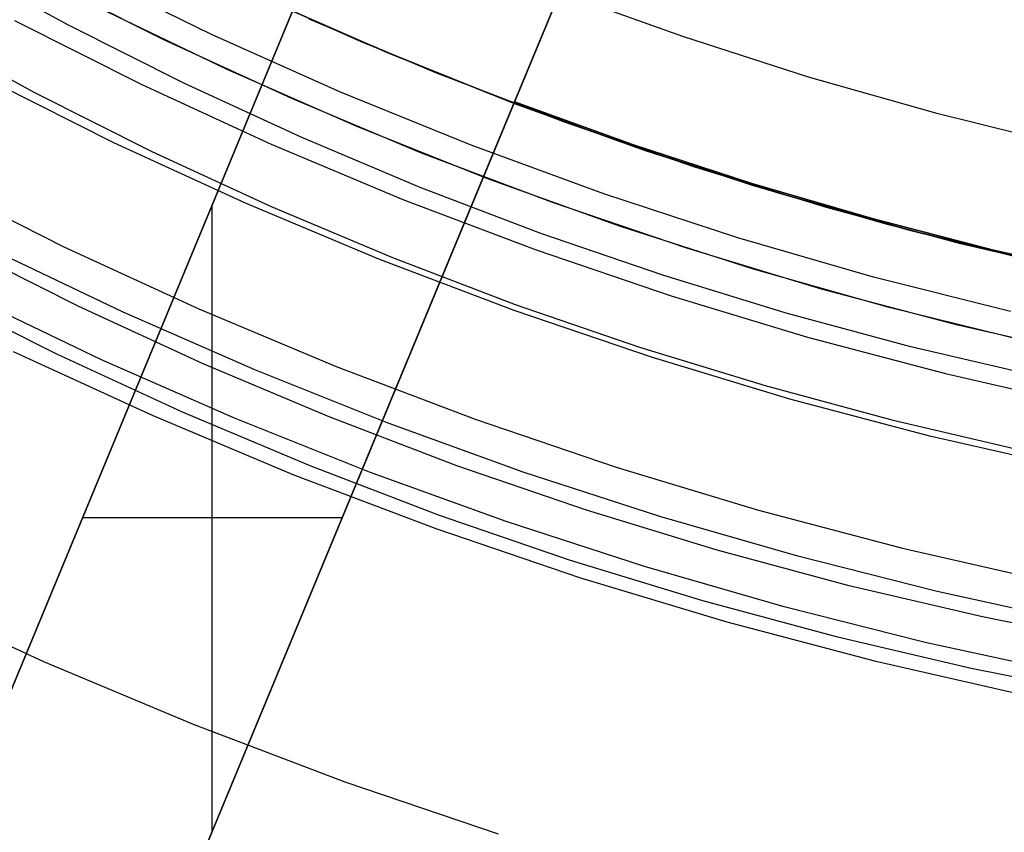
# Model space of a CAD drawing. Header units: millimetres. Extents: x 8926 to 10090, y -5004 to -3986.
# Tile 81 of 256: x 9494.84 to 9501, y -4381.44 to -4376.36. Entities that reach past the tile are written whole.
import ezdxf

# ---------------------------------------------------------------- set-up
doc = ezdxf.new("R2010")
doc.units = ezdxf.units.MM
for name, color, linetype in [('1', 7, 'Continuous'), ('COLOR EXT', 7, 'Continuous'), ('luz', 7, 'Continuous'), ('PLASTICO NEGRO', 7, 'Continuous')]:
    doc.layers.add(name, color=color, linetype=linetype)
doc.layers.add('BLANCO METALICO', color=7, linetype='Continuous', true_color=0xededed)

msp = doc.modelspace()

# ---------------------------------------------------------------- linework, layer by layer
at = {"layer": '1', "color": 250, "true_color": 0x111111}
for p, q in [((9495.1485, -4376.3906, 98.1904), (9494.4406, -4376.004, 98.1904)), ((9494.2136, -4376.417, 46.0441), (9494.9346, -4376.8107, 46.0441)), ((9495.8692, -4376.753, 98.1904), (9495.1485, -4376.3906, 98.1904)), ((9496.6016, -4377.091, 98.1904), (9495.8692, -4376.753, 98.1904)), ((9494.9346, -4376.8107, 46.0441), (9495.6684, -4377.1798, 46.0441)), ((9497.345, -4377.404, 98.1904), (9496.6016, -4377.091, 98.1904)), ((9495.6684, -4377.1798, 46.0441), (9496.4143, -4377.5239, 46.0441)), ((9498.0986, -4377.6918, 98.1904), (9497.345, -4377.404, 98.1904)), ((9496.4143, -4377.5239, 46.0441), (9497.1714, -4377.8427, 46.0441)), ((9498.8614, -4377.954, 98.1904), (9498.0986, -4377.6918, 98.1904)), ((9495.2121, -4378.1498, 45.7922), (9494.4482, -4377.7655, 45.7922)), ((9495.4894, -4378.1854, 45.7922), (9494.6796, -4377.7977, 45.7922)), ((9497.1714, -4377.8427, 46.0441), (9497.9388, -4378.1358, 46.0441)), ((9499.6327, -4378.1903, 98.1904), (9498.8614, -4377.954, 98.1904)), ((9494.2997, -4378.0571, 98.6312), (9495.0728, -4378.446, 98.6312)), ((9495.3534, -4378.482, 98.6312), (9494.5339, -4378.0897, 98.6312)), ((9495.9886, -4378.508, 45.7922), (9495.2121, -4378.1498, 45.7922)), ((9497.9388, -4378.1358, 46.0441), (9498.7156, -4378.4028, 46.0441)), ((9496.3116, -4378.546, 45.7922), (9495.4894, -4378.1854, 45.7922)), ((9500.4115, -4378.4004, 98.1904), (9499.6327, -4378.1903, 98.1904)), ((9498.7156, -4378.4028, 46.0441), (9499.501, -4378.6434, 46.0441)), ((9501.1969, -4378.5841, 98.1904), (9500.4115, -4378.4004, 98.1904)), ((9495.0728, -4378.446, 98.6312), (9495.8586, -4378.8085, 98.6312)), ((9496.1855, -4378.847, 98.6312), (9495.3534, -4378.482, 98.6312)), ((9496.7767, -4378.8399, 45.7922), (9495.9886, -4378.508, 45.7922)), ((9497.1453, -4378.8793, 45.7922), (9496.3116, -4378.546, 45.7922)), ((9499.501, -4378.6434, 46.0441), (9500.2941, -4378.8574, 46.0441)), ((9495.8586, -4378.8085, 98.6312), (9496.6561, -4379.1444, 98.6312)), ((9497.0292, -4379.1843, 98.6312), (9496.1855, -4378.847, 98.6312)), ((9497.5755, -4379.1449, 45.7922), (9496.7767, -4378.8399, 45.7922)), ((9497.9895, -4379.1848, 45.7922), (9497.1453, -4378.8793, 45.7922)), ((9500.2941, -4378.8574, 46.0441), (9501.094, -4379.0445, 46.0441)), ((9496.6561, -4379.1444, 98.6312), (9497.4646, -4379.4531, 98.6312)), ((9498.3842, -4379.4229, 45.7922), (9497.5755, -4379.1449, 45.7922)), ((9497.8835, -4379.4935, 98.6312), (9497.0292, -4379.1843, 98.6312)), ((9498.8434, -4379.4623, 45.7922), (9497.9895, -4379.1848, 45.7922)), ((9497.4646, -4379.4531, 98.6312), (9498.283, -4379.7344, 98.6312)), ((9499.2018, -4379.6733, 45.7922), (9498.3842, -4379.4229, 45.7922)), ((9499.706, -4379.7113, 45.7922), (9498.8434, -4379.4623, 45.7922)), ((9498.7477, -4379.7742, 98.6312), (9497.8835, -4379.4935, 98.6312)), ((9500.0273, -4379.8961, 45.7922), (9499.2018, -4379.6733, 45.7922)), ((9498.283, -4379.7344, 98.6312), (9499.1104, -4379.9878, 98.6312)), ((9500.5763, -4379.9317, 45.7922), (9499.706, -4379.7113, 45.7922)), ((9499.6206, -4380.0263, 98.6312), (9498.7477, -4379.7742, 98.6312)), ((9500.86, -4380.0908, 45.7922), (9500.0273, -4379.8961, 45.7922)), ((9501.4534, -4380.1232, 45.7922), (9500.5763, -4379.9317, 45.7922)), ((9499.1104, -4379.9878, 98.6312), (9499.9459, -4380.2133, 98.6312)), ((9500.5014, -4380.2493, 98.6312), (9499.6206, -4380.0263, 98.6312)), ((9501.6987, -4380.2574, 45.7922), (9500.86, -4380.0908, 45.7922)), ((9499.9459, -4380.2133, 98.6312), (9500.7885, -4380.4104, 98.6312)), ((9501.3891, -4380.4431, 98.6312), (9500.5014, -4380.2493, 98.6312)), ((9500.7885, -4380.4104, 98.6312), (9501.6373, -4380.5789, 98.6312))]:
    msp.add_line(p, q, dxfattribs=at)
at = {"layer": 'BLANCO METALICO'}
for p, q in [((9496.041, -4376.4472, 247.3632), (9495.2485, -4376.0584, 247.3632)), ((9496.176, -4376.1331, 251.5104), (9496.9702, -4376.4894, 251.5104)), ((9496.3483, -4376.2134, 219.9163), (9497.1384, -4376.5608, 219.9163)), ((9497.1384, -4376.5608, 219.6163), (9496.3483, -4376.2134, 219.6163)), ((9496.1392, -4376.6676, 219.1163), (9495.3461, -4376.2856, 219.1163)), ((9496.6489, -4376.3494, 242.5324), (9497.4417, -4376.6856, 242.5324)), ((9496.8465, -4376.8081, 247.3632), (9496.041, -4376.4472, 247.3632)), ((9496.9702, -4376.4894, 251.5104), (9497.7763, -4376.8179, 251.5104)), ((9497.1384, -4376.5608, 219.9163), (9497.9399, -4376.8807, 219.9163)), ((9497.9399, -4376.8807, 219.6163), (9497.1384, -4376.5608, 219.6163)), ((9496.945, -4377.0219, 219.1163), (9496.1392, -4376.6676, 219.1163)), ((9497.4417, -4376.6856, 242.5324), (9498.2456, -4376.9944, 242.5324)), ((9497.6641, -4377.1408, 247.3632), (9496.8465, -4376.8081, 247.3632)), ((9497.7763, -4376.8179, 251.5104), (9498.5933, -4377.1181, 251.5104)), ((9497.9399, -4376.8807, 219.9163), (9498.752, -4377.1728, 219.9163)), ((9498.752, -4377.1728, 219.6163), (9497.9399, -4376.8807, 219.6163)), ((9498.2456, -4376.9944, 242.5324), (9499.0597, -4377.2752, 242.5324)), ((9497.7626, -4377.3482, 219.1163), (9496.945, -4377.0219, 219.1163)), ((9498.5933, -4377.1181, 251.5104), (9499.4203, -4377.3897, 251.5104)), ((9498.4928, -4377.4448, 247.3632), (9497.6641, -4377.1408, 247.3632)), ((9498.752, -4377.1728, 219.9163), (9499.5737, -4377.4366, 219.9163)), ((9499.5737, -4377.4366, 219.6163), (9498.752, -4377.1728, 219.6163)), ((9499.0597, -4377.2752, 242.5324), (9499.883, -4377.5279, 242.5324)), ((9498.591, -4377.6461, 219.1163), (9497.7626, -4377.3482, 219.1163)), ((9499.4203, -4377.3897, 251.5104), (9500.2563, -4377.6323, 251.5104)), ((9499.3316, -4377.7198, 247.3632), (9498.4928, -4377.4448, 247.3632)), ((9499.5737, -4377.4366, 219.9163), (9500.404, -4377.672, 219.9163)), ((9500.404, -4377.672, 219.6163), (9499.5737, -4377.4366, 219.6163)), ((9499.883, -4377.5279, 242.5324), (9500.7144, -4377.7521, 242.5324)), ((9499.4291, -4377.9153, 219.1163), (9498.591, -4377.6461, 219.1163)), ((9500.2563, -4377.6323, 251.5104), (9501.1002, -4377.8456, 251.5104)), ((9500.404, -4377.672, 219.9163), (9501.242, -4377.8785, 219.9163)), ((9501.242, -4377.8785, 219.6163), (9500.404, -4377.672, 219.6163)), ((9500.1794, -4377.9654, 247.3632), (9499.3316, -4377.7198, 247.3632)), ((9500.7144, -4377.7521, 242.5324), (9501.5531, -4377.9474, 242.5324)), ((9500.276, -4378.1553, 219.1163), (9499.4291, -4377.9153, 219.1163)), ((9501.0353, -4378.1813, 247.3632), (9500.1794, -4377.9654, 247.3632)), ((9501.1307, -4378.366, 219.1163), (9500.276, -4378.1553, 219.1163))]:
    msp.add_line(p, q, dxfattribs=at)
at = {"layer": 'BLANCO METALICO', "color": 3, "true_color": 0x00ff00}
for p, q in [((9495.7431, -4376.4811, 218.114), (9494.9567, -4376.0855, 218.114)), ((9495.7431, -4376.4811, 220.9685), (9494.9567, -4376.0855, 220.9685)), ((9495.7431, -4376.4811, 218.114), (9494.9567, -4376.0855, 218.114)), ((9496.5428, -4376.8492, 218.114), (9495.7431, -4376.4811, 218.114)), ((9496.5428, -4376.8492, 220.9685), (9495.7431, -4376.4811, 220.9685)), ((9496.5428, -4376.8492, 218.114), (9495.7431, -4376.4811, 218.114)), ((9497.3546, -4377.1895, 218.114), (9496.5428, -4376.8492, 218.114)), ((9497.3546, -4377.1895, 220.9685), (9496.5428, -4376.8492, 220.9685)), ((9497.3546, -4377.1895, 218.114), (9496.5428, -4376.8492, 218.114)), ((9498.1777, -4377.5016, 218.114), (9497.3546, -4377.1895, 218.114)), ((9498.1777, -4377.5016, 220.9685), (9497.3546, -4377.1895, 220.9685)), ((9498.1777, -4377.5016, 218.114), (9497.3546, -4377.1895, 218.114)), ((9499.0111, -4377.785, 218.114), (9498.1777, -4377.5016, 218.114)), ((9499.0111, -4377.785, 220.9685), (9498.1777, -4377.5016, 220.9685)), ((9499.0111, -4377.785, 218.114), (9498.1777, -4377.5016, 218.114)), ((9499.8538, -4378.0396, 218.114), (9499.0111, -4377.785, 218.114)), ((9499.8538, -4378.0396, 220.9685), (9499.0111, -4377.785, 220.9685)), ((9499.8538, -4378.0396, 218.114), (9499.0111, -4377.785, 218.114)), ((9500.7048, -4378.2649, 218.114), (9499.8538, -4378.0396, 218.114)), ((9500.7048, -4378.2649, 220.9685), (9499.8538, -4378.0396, 220.9685)), ((9500.7048, -4378.2649, 218.114), (9499.8538, -4378.0396, 218.114)), ((9501.563, -4378.4607, 218.114), (9500.7048, -4378.2649, 218.114)), ((9501.563, -4378.4607, 220.9685), (9500.7048, -4378.2649, 220.9685)), ((9501.563, -4378.4607, 218.114), (9500.7048, -4378.2649, 218.114))]:
    msp.add_line(p, q, dxfattribs=at)
at = {"layer": 'COLOR EXT', "color": 30, "true_color": 0xff8d00}
for p, q in [((9497.794, -4373.2917, 21.4121), (9493.6785, -4383.2273, 21.4121)), ((9495.0643, -4383.8014, 21.4121), (9499.1798, -4373.8657, 21.4121)), ((9493.6785, -4383.2273, 26.5621), (9497.0282, -4375.1404, 26.5621)), ((9497.9354, -4376.8699, 19.7621), (9498.423, -4375.6928, 19.7621)), ((9498.414, -4375.7145, 26.5621), (9495.0643, -4383.8014, 26.5621)), ((9496.5496, -4376.2958, 16.2621), (9493.4896, -4383.6833, 16.2621)), ((9494.8754, -4384.2574, 16.2621), (9497.9354, -4376.8699, 16.2621)), ((9497.9354, -4376.8699, 16.2621), (9497.9354, -4376.8699, 19.7621)), ((9498.6727, -4377.1365, 19.7621), (9497.9354, -4376.8699, 19.7621)), ((9498.6727, -4377.1365, 16.2621), (9497.9354, -4376.8699, 16.2621)), ((9497.9354, -4376.8699, 18.0121), (9498.6727, -4377.1365, 18.0121)), ((9499.4179, -4377.3799, 19.7621), (9498.6727, -4377.1365, 19.7621)), ((9499.4179, -4377.3799, 16.2621), (9498.6727, -4377.1365, 16.2621)), ((9498.6727, -4377.1365, 18.0121), (9499.4179, -4377.3799, 18.0121)), ((9500.1704, -4377.5997, 19.7621), (9499.4179, -4377.3799, 19.7621)), ((9500.1704, -4377.5997, 16.2621), (9499.4179, -4377.3799, 16.2621)), ((9499.4179, -4377.3799, 18.0121), (9500.1704, -4377.5997, 18.0121)), ((9496.0462, -4381.4307, 26.5621), (9496.0462, -4377.511, 26.5621)), ((9500.9294, -4377.7959, 19.7621), (9500.1704, -4377.5997, 19.7621)), ((9500.9294, -4377.7959, 16.2621), (9500.1704, -4377.5997, 16.2621)), ((9500.1704, -4377.5997, 18.0121), (9500.9294, -4377.7959, 18.0121)), ((9500.1704, -4377.5997, 16.2621), (9500.1704, -4377.5997, 19.7621)), ((9501.6942, -4377.9682, 19.7621), (9500.9294, -4377.7959, 19.7621)), ((9501.6942, -4377.9682, 16.2621), (9500.9294, -4377.7959, 16.2621)), ((9500.9294, -4377.7959, 18.0121), (9501.6942, -4377.9682, 18.0121)), ((9495.6418, -4378.4875, 16.2621), (9495.6418, -4378.4875, 26.5621)), ((9497.0276, -4379.0615, 16.2621), (9497.0276, -4379.0615, 26.5621)), ((9496.858, -4379.4709, 26.5621), (9495.2344, -4379.4709, 26.5621))]:
    msp.add_line(p, q, dxfattribs=at)
at = {"layer": 'luz', "color": 7, "true_color": 0xffffff}
for p, q in [((9494.8095, -4376.3613, -20.0832), (9495.6056, -4376.7617, -20.0832)), ((9495.4306, -4377.125, -20.1197), (9494.6222, -4376.7183, -20.1197)), ((9495.6056, -4376.7617, -20.0832), (9496.415, -4377.1344, -20.0832)), ((9496.2527, -4377.5035, -20.1197), (9495.4306, -4377.125, -20.1197)), ((9496.415, -4377.1344, -20.0832), (9497.2368, -4377.479, -20.0832)), ((9494.2869, -4377.3571, -20.1197), (9495.1176, -4377.775, -20.1197)), ((9497.2368, -4377.479, -20.0832), (9498.0699, -4377.795, -20.0832)), ((9497.0873, -4377.8535, -20.1197), (9496.2527, -4377.5035, -20.1197)), ((9495.1176, -4377.775, -20.1197), (9495.9623, -4378.164, -20.1197)), ((9498.0699, -4377.795, -20.0832), (9498.9135, -4378.082, -20.0832)), ((9497.9335, -4378.1744, -20.1197), (9497.0873, -4377.8535, -20.1197)), ((9498.9135, -4378.082, -20.0832), (9499.7665, -4378.3398, -20.0832)), ((9495.9623, -4378.164, -20.1197), (9496.8199, -4378.5235, -20.1197)), ((9498.7903, -4378.4659, -20.1197), (9497.9335, -4378.1744, -20.1197)), ((9499.7665, -4378.3398, -20.0832), (9500.6279, -4378.5679, -20.0832)), ((9494.8022, -4378.43, -20.4331), (9495.6696, -4378.8295, -20.4331)), ((9499.6566, -4378.7277, -20.1197), (9498.7903, -4378.4659, -20.1197)), ((9496.8199, -4378.5235, -20.1197), (9497.6893, -4378.8533, -20.1197)), ((9500.6279, -4378.5679, -20.0832), (9501.4967, -4378.7662, -20.0832)), ((9500.5314, -4378.9594, -20.1197), (9499.6566, -4378.7277, -20.1197)), ((9495.6696, -4378.8295, -20.4331), (9496.5504, -4379.1987, -20.4331)), ((9497.6893, -4378.8533, -20.1197), (9498.5697, -4379.1528, -20.1197)), ((9501.4137, -4379.1608, -20.1197), (9500.5314, -4378.9594, -20.1197)), ((9498.5697, -4379.1528, -20.1197), (9499.4598, -4379.4218, -20.1197)), ((9496.5504, -4379.1987, -20.4331), (9497.4433, -4379.5374, -20.4331)), ((9499.4598, -4379.4218, -20.1197), (9500.3588, -4379.6599, -20.1197)), ((9497.4433, -4379.5374, -20.4331), (9498.3474, -4379.845, -20.4331)), ((9500.3588, -4379.6599, -20.1197), (9501.2654, -4379.8668, -20.1197)), ((9498.3474, -4379.845, -20.4331), (9499.2616, -4380.1212, -20.4331)), ((9494.0721, -4379.9461, -21.1584), (9494.9923, -4380.3699, -21.1584)), ((9499.2616, -4380.1212, -20.4331), (9500.1848, -4380.3658, -20.4331)), ((9494.9923, -4380.3699, -21.1584), (9495.9266, -4380.7616, -21.1584)), ((9500.1848, -4380.3658, -20.4331), (9501.1158, -4380.5783, -20.4331)), ((9495.9266, -4380.7616, -21.1584), (9496.8738, -4381.1209, -21.1584)), ((9496.8738, -4381.1209, -21.1584), (9497.8329, -4381.4472, -21.1584))]:
    msp.add_line(p, q, dxfattribs=at)
at = {"layer": 'PLASTICO NEGRO', "color": 254, "true_color": 0xcad1ee}
for p, q in [((9498.2062, -4376.1795, 31.0621), (9498.9839, -4376.4594, 31.0621)), ((9498.2062, -4376.1795, 29.5621), (9498.9839, -4376.4594, 29.5621)), ((9498.2062, -4376.1795, 30.3121), (9498.9839, -4376.4594, 30.3121)), ((9498.9839, -4376.4594, 31.0621), (9499.7707, -4376.7126, 31.0621)), ((9498.9839, -4376.4594, 29.5621), (9499.7707, -4376.7126, 29.5621)), ((9498.9839, -4376.4594, 30.3121), (9499.7707, -4376.7126, 30.3121)), ((9499.7707, -4376.7126, 31.0621), (9500.5657, -4376.9388, 31.0621)), ((9499.7707, -4376.7126, 29.5621), (9500.5657, -4376.9388, 29.5621)), ((9499.7707, -4376.7126, 30.3121), (9500.5657, -4376.9388, 30.3121)), ((9500.5657, -4376.9388, 31.0621), (9501.3679, -4377.1378, 31.0621)), ((9500.5657, -4376.9388, 29.5621), (9501.3679, -4377.1378, 29.5621)), ((9500.5657, -4376.9388, 30.3121), (9501.3679, -4377.1378, 30.3121))]:
    msp.add_line(p, q, dxfattribs=at)

doc.saveas('drawing.dxf')
